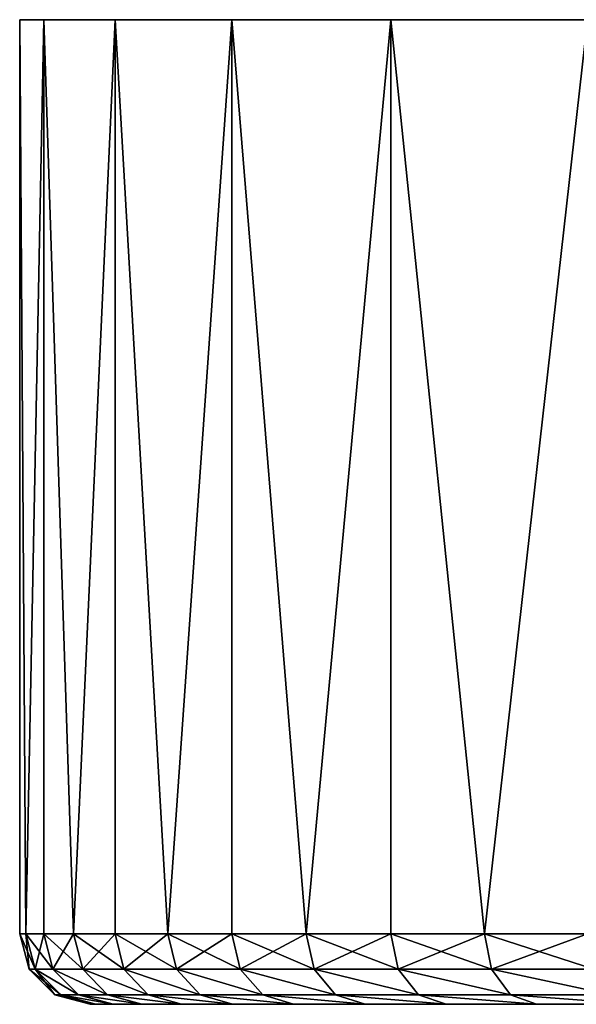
# Model space of a CAD drawing. Header units: millimetres. Extents: x 8 to 152, y -272 to 223.
# Tile 10 of 35: x 14 to 30, y 195 to 223. Entities that reach past the tile are written whole.
import ezdxf

# ---------------------------------------------------------------- set-up
doc = ezdxf.new("R2010")
doc.units = ezdxf.units.MM
doc.header["$LTSCALE"] = 25.4
doc.layers.get('0').update_dxf_attribs({"true_color": 0xff5454})

# ---------------------------------------------------------------- blocks, each defined once
blk = doc.blocks.new('EYE-SUPER-6487-6494-6501.STL#3')
at = {"color": 250, "true_color": 0x262626}
mesh = blk.add_polyface(dxfattribs=at)
corners = [(14.387, 222.515, 223.201), (13.876, 196.515, 227.302), (13.705, 222.515, 231.431)]
mesh.append_faces([[corners[k] for k in face] for face in [(0, 1, 2)]], dxfattribs={"color": 250})
mesh = blk.add_polyface(dxfattribs=at)
corners = [(13.705, 222.515, 231.431), (13.876, 196.515, 227.302), (13.705, 196.515, 231.431)]
mesh.append_faces([[corners[k] for k in face] for face in [(0, 1, 2)]], dxfattribs={"color": 250})
mesh = blk.add_polyface(dxfattribs=at)
corners = [(13.705, 222.515, 231.431), (13.705, 196.515, 231.431), (13.876, 196.515, 235.56)]
mesh.append_faces([[corners[k] for k in face] for face in [(0, 1, 2)]], dxfattribs={"color": 250})
mesh = blk.add_polyface(dxfattribs=at)
corners = [(13.705, 222.515, 231.431), (13.876, 196.515, 235.56), (14.387, 222.515, 239.66)]
mesh.append_faces([[corners[k] for k in face] for face in [(0, 1, 2)]], dxfattribs={"color": 250})
mesh = blk.add_polyface(dxfattribs=at)
corners = [(51.431, 222.515, 182.961), (67.834, 222.515, 181.601), (59.576, 222.515, 181.601), (75.979, 222.515, 182.961), (43.62, 222.515, 185.642), (83.79, 222.515, 185.642), (36.357, 222.515, 189.572), (91.052, 222.515, 189.572), (29.841, 222.515, 194.644), (97.569, 222.515, 194.644), (24.248, 222.515, 200.72), (103.162, 222.515, 200.72), (19.731, 222.515, 207.633), (64.338, 222.515, 204.219), (61.843, 222.515, 204.522), (59.775, 222.515, 205.949), (58.607, 222.515, 208.174), (16.414, 222.515, 215.196), (58.607, 222.515, 210.687), (59.775, 222.515, 212.912), (61.843, 222.515, 214.339), (64.338, 222.515, 214.642), (107.679, 222.515, 207.633), (66.687, 222.515, 205.11), (68.354, 222.515, 206.991), (68.955, 222.515, 209.431), (110.996, 222.515, 215.196), (68.354, 222.515, 211.87), (66.687, 222.515, 213.751), (14.387, 222.515, 223.201), (113.023, 222.515, 223.201), (13.705, 222.515, 231.431), (113.705, 222.515, 231.431), (14.387, 222.515, 239.66), (113.023, 222.515, 239.66), (16.414, 222.515, 247.666), (110.996, 222.515, 247.666), (19.731, 222.515, 255.228), (107.679, 222.515, 255.228), (24.248, 222.515, 262.141), (103.162, 222.515, 262.141), (29.841, 222.515, 268.217), (97.569, 222.515, 268.217), (58.205, 222.515, 271.431), (36.357, 222.515, 273.289), (58.205, 222.515, 281.127), (43.62, 222.515, 277.219), (51.431, 222.515, 279.901), (69.205, 222.515, 271.431), (91.052, 222.515, 273.289), (69.205, 222.515, 281.127), (83.79, 222.515, 277.219), (75.979, 222.515, 279.901)]
mesh.append_faces([[corners[k] for k in face] for face in [(0, 1, 2), (45, 46, 47), (51, 50, 52)]], dxfattribs={"vtx0": -1, "color": 250})
mesh.append_faces([[corners[k] for k in face] for face in [(1, 0, 3), (3, 4, 5), (5, 6, 7), (7, 8, 9), (9, 10, 11), (13, 12, 14), (14, 12, 15), (15, 12, 16), (16, 17, 18), (18, 17, 19), (19, 17, 20), (20, 17, 21), (22, 25, 26), (26, 29, 30), (30, 31, 32), (32, 33, 34), (34, 35, 36), (36, 37, 38), (38, 39, 40), (40, 41, 42), (43, 44, 45), (42, 48, 49), (48, 42, 43), (49, 50, 51)]], dxfattribs={"vtx0": -1, "vtx1": -1, "color": 250})
mesh.append_faces([[corners[k] for k in face] for face in [(11, 12, 13), (26, 21, 17), (42, 41, 43)]], dxfattribs={"vtx0": -1, "vtx1": -1, "vtx2": -1, "color": 250})
mesh.append_faces([[corners[k] for k in face] for face in [(3, 0, 4), (5, 4, 6), (7, 6, 8), (9, 8, 10), (11, 10, 12), (16, 12, 17), (13, 22, 11), (22, 13, 23), (22, 23, 24), (22, 24, 25), (26, 25, 27), (26, 27, 28), (26, 28, 21), (26, 17, 29), (30, 29, 31), (32, 31, 33), (34, 33, 35), (36, 35, 37), (38, 37, 39), (40, 39, 41), (43, 41, 44), (45, 44, 46), (49, 48, 50)]], dxfattribs={"vtx0": -1, "vtx2": -1, "color": 250})
mesh = blk.add_polyface(dxfattribs=at)
corners = [(14.387, 222.515, 223.201), (14.387, 196.515, 223.201), (13.876, 196.515, 227.302)]
mesh.append_faces([[corners[k] for k in face] for face in [(0, 1, 2)]], dxfattribs={"color": 250})
mesh = blk.add_polyface(dxfattribs=at)
corners = [(14.387, 222.515, 239.66), (13.876, 196.515, 235.56), (14.387, 196.515, 239.66)]
mesh.append_faces([[corners[k] for k in face] for face in [(0, 1, 2)]], dxfattribs={"color": 250})
mesh = blk.add_polyface(dxfattribs=at)
corners = [(14.387, 222.515, 223.201), (15.235, 196.515, 219.156), (14.387, 196.515, 223.201)]
mesh.append_faces([[corners[k] for k in face] for face in [(0, 1, 2)]], dxfattribs={"color": 250})
mesh = blk.add_polyface(dxfattribs=at)
corners = [(16.414, 222.515, 215.196), (15.235, 196.515, 219.156), (14.387, 222.515, 223.201)]
mesh.append_faces([[corners[k] for k in face] for face in [(0, 1, 2)]], dxfattribs={"color": 250})
mesh = blk.add_polyface(dxfattribs=at)
corners = [(14.387, 222.515, 239.66), (15.235, 196.515, 243.705), (16.414, 222.515, 247.666)]
mesh.append_faces([[corners[k] for k in face] for face in [(0, 1, 2)]], dxfattribs={"color": 250})
mesh = blk.add_polyface(dxfattribs=at)
corners = [(14.387, 222.515, 239.66), (14.387, 196.515, 239.66), (15.235, 196.515, 243.705)]
mesh.append_faces([[corners[k] for k in face] for face in [(0, 1, 2)]], dxfattribs={"color": 250})
mesh = blk.add_polyface(dxfattribs=at)
corners = [(16.414, 222.515, 215.196), (16.414, 196.515, 215.196), (15.235, 196.515, 219.156)]
mesh.append_faces([[corners[k] for k in face] for face in [(0, 1, 2)]], dxfattribs={"color": 250})
mesh = blk.add_polyface(dxfattribs=at)
corners = [(16.414, 222.515, 247.666), (15.235, 196.515, 243.705), (16.414, 196.515, 247.666)]
mesh.append_faces([[corners[k] for k in face] for face in [(0, 1, 2)]], dxfattribs={"color": 250})
mesh = blk.add_polyface(dxfattribs=at)
corners = [(16.414, 222.515, 215.196), (17.916, 196.515, 211.346), (16.414, 196.515, 215.196)]
mesh.append_faces([[corners[k] for k in face] for face in [(0, 1, 2)]], dxfattribs={"color": 250})
mesh = blk.add_polyface(dxfattribs=at)
corners = [(19.731, 222.515, 207.633), (17.916, 196.515, 211.346), (16.414, 222.515, 215.196)]
mesh.append_faces([[corners[k] for k in face] for face in [(0, 1, 2)]], dxfattribs={"color": 250})
mesh = blk.add_polyface(dxfattribs=at)
corners = [(16.414, 222.515, 247.666), (17.916, 196.515, 251.515), (19.731, 222.515, 255.228)]
mesh.append_faces([[corners[k] for k in face] for face in [(0, 1, 2)]], dxfattribs={"color": 250})
mesh = blk.add_polyface(dxfattribs=at)
corners = [(16.414, 222.515, 247.666), (16.414, 196.515, 247.666), (17.916, 196.515, 251.515)]
mesh.append_faces([[corners[k] for k in face] for face in [(0, 1, 2)]], dxfattribs={"color": 250})
mesh = blk.add_polyface(dxfattribs=at)
corners = [(19.731, 222.515, 207.633), (19.731, 196.515, 207.633), (17.916, 196.515, 211.346)]
mesh.append_faces([[corners[k] for k in face] for face in [(0, 1, 2)]], dxfattribs={"color": 250})
mesh = blk.add_polyface(dxfattribs=at)
corners = [(19.731, 222.515, 255.228), (17.916, 196.515, 251.515), (19.731, 196.515, 255.228)]
mesh.append_faces([[corners[k] for k in face] for face in [(0, 1, 2)]], dxfattribs={"color": 250})
mesh = blk.add_polyface(dxfattribs=at)
corners = [(19.731, 222.515, 207.633), (21.847, 196.515, 204.083), (19.731, 196.515, 207.633)]
mesh.append_faces([[corners[k] for k in face] for face in [(0, 1, 2)]], dxfattribs={"color": 250})
mesh = blk.add_polyface(dxfattribs=at)
corners = [(24.248, 222.515, 200.72), (21.847, 196.515, 204.083), (19.731, 222.515, 207.633)]
mesh.append_faces([[corners[k] for k in face] for face in [(0, 1, 2)]], dxfattribs={"color": 250})
mesh = blk.add_polyface(dxfattribs=at)
corners = [(19.731, 222.515, 255.228), (21.847, 196.515, 258.778), (24.248, 222.515, 262.141)]
mesh.append_faces([[corners[k] for k in face] for face in [(0, 1, 2)]], dxfattribs={"color": 250})
mesh = blk.add_polyface(dxfattribs=at)
corners = [(19.731, 222.515, 255.228), (19.731, 196.515, 255.228), (21.847, 196.515, 258.778)]
mesh.append_faces([[corners[k] for k in face] for face in [(0, 1, 2)]], dxfattribs={"color": 250})
mesh = blk.add_polyface(dxfattribs=at)
corners = [(24.248, 222.515, 200.72), (24.248, 196.515, 200.72), (21.847, 196.515, 204.083)]
mesh.append_faces([[corners[k] for k in face] for face in [(0, 1, 2)]], dxfattribs={"color": 250})
mesh = blk.add_polyface(dxfattribs=at)
corners = [(24.248, 222.515, 262.141), (21.847, 196.515, 258.778), (24.248, 196.515, 262.141)]
mesh.append_faces([[corners[k] for k in face] for face in [(0, 1, 2)]], dxfattribs={"color": 250})
mesh = blk.add_polyface(dxfattribs=at)
corners = [(24.248, 222.515, 200.72), (26.919, 196.515, 197.567), (24.248, 196.515, 200.72)]
mesh.append_faces([[corners[k] for k in face] for face in [(0, 1, 2)]], dxfattribs={"color": 250})
mesh = blk.add_polyface(dxfattribs=at)
corners = [(29.841, 222.515, 194.644), (26.919, 196.515, 197.567), (24.248, 222.515, 200.72)]
mesh.append_faces([[corners[k] for k in face] for face in [(0, 1, 2)]], dxfattribs={"color": 250})
mesh = blk.add_polyface(dxfattribs=at)
corners = [(24.248, 222.515, 262.141), (26.919, 196.515, 265.295), (29.841, 222.515, 268.217)]
mesh.append_faces([[corners[k] for k in face] for face in [(0, 1, 2)]], dxfattribs={"color": 250})
mesh = blk.add_polyface(dxfattribs=at)
corners = [(24.248, 222.515, 262.141), (24.248, 196.515, 262.141), (26.919, 196.515, 265.295)]
mesh.append_faces([[corners[k] for k in face] for face in [(0, 1, 2)]], dxfattribs={"color": 250})
mesh = blk.add_polyface(dxfattribs=at)
corners = [(29.841, 222.515, 194.644), (29.841, 196.515, 194.644), (26.919, 196.515, 197.567)]
mesh.append_faces([[corners[k] for k in face] for face in [(0, 1, 2)]], dxfattribs={"color": 250})
mesh = blk.add_polyface(dxfattribs=at)
corners = [(29.841, 222.515, 268.217), (26.919, 196.515, 265.295), (29.841, 196.515, 268.217)]
mesh.append_faces([[corners[k] for k in face] for face in [(0, 1, 2)]], dxfattribs={"color": 250})
mesh = blk.add_polyface(dxfattribs=at)
corners = [(13.876, 196.515, 235.56), (13.973, 195.515, 231.431), (14.143, 195.515, 235.537), (13.705, 196.515, 231.431)]
mesh.append_faces([[corners[k] for k in face] for face in [(0, 1, 2), (1, 0, 3)]], dxfattribs={"vtx0": -1, "color": 250})
mesh = blk.add_polyface(dxfattribs=at)
corners = [(13.705, 196.515, 231.431), (14.143, 195.515, 227.324), (13.973, 195.515, 231.431), (13.876, 196.515, 227.302)]
mesh.append_faces([[corners[k] for k in face] for face in [(0, 1, 2), (1, 0, 3)]], dxfattribs={"vtx0": -1, "color": 250})
mesh = blk.add_polyface(dxfattribs=at)
corners = [(14.387, 196.515, 239.66), (14.143, 195.515, 235.537), (14.651, 195.515, 239.616), (13.876, 196.515, 235.56)]
mesh.append_faces([[corners[k] for k in face] for face in [(0, 1, 2), (1, 0, 3)]], dxfattribs={"vtx0": -1, "color": 250})
mesh = blk.add_polyface(dxfattribs=at)
corners = [(13.876, 196.515, 227.302), (14.651, 195.515, 223.245), (14.143, 195.515, 227.324), (14.387, 196.515, 223.201)]
mesh.append_faces([[corners[k] for k in face] for face in [(0, 1, 2), (1, 0, 3)]], dxfattribs={"vtx0": -1, "color": 250})
mesh = blk.add_polyface(dxfattribs=at)
corners = [(15.235, 196.515, 243.705), (14.651, 195.515, 239.616), (15.495, 195.515, 243.639), (14.387, 196.515, 239.66)]
mesh.append_faces([[corners[k] for k in face] for face in [(0, 1, 2), (1, 0, 3)]], dxfattribs={"vtx0": -1, "color": 250})
mesh = blk.add_polyface(dxfattribs=at)
corners = [(14.387, 196.515, 223.201), (15.495, 195.515, 219.222), (14.651, 195.515, 223.245), (15.235, 196.515, 219.156)]
mesh.append_faces([[corners[k] for k in face] for face in [(0, 1, 2), (1, 0, 3)]], dxfattribs={"vtx0": -1, "color": 250})
mesh = blk.add_polyface(dxfattribs=at)
corners = [(16.414, 196.515, 247.666), (15.495, 195.515, 243.639), (16.667, 195.515, 247.579), (15.235, 196.515, 243.705)]
mesh.append_faces([[corners[k] for k in face] for face in [(0, 1, 2), (1, 0, 3)]], dxfattribs={"vtx0": -1, "color": 250})
mesh = blk.add_polyface(dxfattribs=at)
corners = [(15.235, 196.515, 219.156), (16.667, 195.515, 215.283), (15.495, 195.515, 219.222), (16.414, 196.515, 215.196)]
mesh.append_faces([[corners[k] for k in face] for face in [(0, 1, 2), (1, 0, 3)]], dxfattribs={"vtx0": -1, "color": 250})
mesh = blk.add_polyface(dxfattribs=at)
corners = [(17.916, 196.515, 251.515), (16.667, 195.515, 247.579), (18.162, 195.515, 251.408), (16.414, 196.515, 247.666)]
mesh.append_faces([[corners[k] for k in face] for face in [(0, 1, 2), (1, 0, 3)]], dxfattribs={"vtx0": -1, "color": 250})
mesh = blk.add_polyface(dxfattribs=at)
corners = [(16.414, 196.515, 215.196), (18.162, 195.515, 211.453), (16.667, 195.515, 215.283), (17.916, 196.515, 211.346)]
mesh.append_faces([[corners[k] for k in face] for face in [(0, 1, 2), (1, 0, 3)]], dxfattribs={"vtx0": -1, "color": 250})
mesh = blk.add_polyface(dxfattribs=at)
corners = [(19.731, 196.515, 255.228), (18.162, 195.515, 251.408), (19.967, 195.515, 255.1), (17.916, 196.515, 251.515)]
mesh.append_faces([[corners[k] for k in face] for face in [(0, 1, 2), (1, 0, 3)]], dxfattribs={"vtx0": -1, "color": 250})
mesh = blk.add_polyface(dxfattribs=at)
corners = [(17.916, 196.515, 211.346), (19.967, 195.515, 207.761), (18.162, 195.515, 211.453), (19.731, 196.515, 207.633)]
mesh.append_faces([[corners[k] for k in face] for face in [(0, 1, 2), (1, 0, 3)]], dxfattribs={"vtx0": -1, "color": 250})
mesh = blk.add_polyface(dxfattribs=at)
corners = [(21.847, 196.515, 258.778), (19.967, 195.515, 255.1), (22.071, 195.515, 258.631), (19.731, 196.515, 255.228)]
mesh.append_faces([[corners[k] for k in face] for face in [(0, 1, 2), (1, 0, 3)]], dxfattribs={"vtx0": -1, "color": 250})
mesh = blk.add_polyface(dxfattribs=at)
corners = [(19.731, 196.515, 207.633), (22.071, 195.515, 204.23), (19.967, 195.515, 207.761), (21.847, 196.515, 204.083)]
mesh.append_faces([[corners[k] for k in face] for face in [(0, 1, 2), (1, 0, 3)]], dxfattribs={"vtx0": -1, "color": 250})
mesh = blk.add_polyface(dxfattribs=at)
corners = [(24.248, 196.515, 262.141), (22.071, 195.515, 258.631), (24.459, 195.515, 261.977), (21.847, 196.515, 258.778)]
mesh.append_faces([[corners[k] for k in face] for face in [(0, 1, 2), (1, 0, 3)]], dxfattribs={"vtx0": -1, "color": 250})
mesh = blk.add_polyface(dxfattribs=at)
corners = [(21.847, 196.515, 204.083), (24.459, 195.515, 200.885), (22.071, 195.515, 204.23), (24.248, 196.515, 200.72)]
mesh.append_faces([[corners[k] for k in face] for face in [(0, 1, 2), (1, 0, 3)]], dxfattribs={"vtx0": -1, "color": 250})
mesh = blk.add_polyface(dxfattribs=at)
corners = [(26.919, 196.515, 265.295), (24.459, 195.515, 261.977), (27.116, 195.515, 265.113), (24.248, 196.515, 262.141)]
mesh.append_faces([[corners[k] for k in face] for face in [(0, 1, 2), (1, 0, 3)]], dxfattribs={"vtx0": -1, "color": 250})
mesh = blk.add_polyface(dxfattribs=at)
corners = [(24.248, 196.515, 200.72), (27.116, 195.515, 197.748), (24.459, 195.515, 200.885), (26.919, 196.515, 197.567)]
mesh.append_faces([[corners[k] for k in face] for face in [(0, 1, 2), (1, 0, 3)]], dxfattribs={"vtx0": -1, "color": 250})
mesh = blk.add_polyface(dxfattribs=at)
corners = [(27.116, 195.515, 265.113), (29.841, 196.515, 268.217), (26.919, 196.515, 265.295), (30.022, 195.515, 268.02)]
mesh.append_faces([[corners[k] for k in face] for face in [(0, 1, 2), (1, 0, 3)]], dxfattribs={"vtx0": -1, "color": 250})
mesh = blk.add_polyface(dxfattribs=at)
corners = [(26.919, 196.515, 197.567), (30.022, 195.515, 194.842), (27.116, 195.515, 197.748), (29.841, 196.515, 194.644)]
mesh.append_faces([[corners[k] for k in face] for face in [(0, 1, 2), (1, 0, 3)]], dxfattribs={"vtx0": -1, "color": 250})
mesh = blk.add_polyface(dxfattribs=at)
corners = [(14.143, 195.515, 235.537), (14.705, 194.783, 231.431), (14.872, 194.783, 235.477), (13.973, 195.515, 231.431)]
mesh.append_faces([[corners[k] for k in face] for face in [(0, 1, 2), (1, 0, 3)]], dxfattribs={"vtx0": -1, "color": 250})
mesh = blk.add_polyface(dxfattribs=at)
corners = [(13.973, 195.515, 231.431), (14.872, 194.783, 227.384), (14.705, 194.783, 231.431), (14.143, 195.515, 227.324)]
mesh.append_faces([[corners[k] for k in face] for face in [(0, 1, 2), (1, 0, 3)]], dxfattribs={"vtx0": -1, "color": 250})
mesh = blk.add_polyface(dxfattribs=at)
corners = [(15.373, 194.783, 239.496), (14.143, 195.515, 235.537), (14.872, 194.783, 235.477), (14.651, 195.515, 239.616)]
mesh.append_faces([[corners[k] for k in face] for face in [(0, 1, 2), (1, 0, 3)]], dxfattribs={"vtx0": -1, "color": 250})
mesh = blk.add_polyface(dxfattribs=at)
corners = [(15.373, 194.783, 223.365), (14.143, 195.515, 227.324), (14.651, 195.515, 223.245), (14.872, 194.783, 227.384)]
mesh.append_faces([[corners[k] for k in face] for face in [(0, 1, 2), (1, 0, 3)]], dxfattribs={"vtx0": -1, "color": 250})
mesh = blk.add_polyface(dxfattribs=at)
corners = [(16.204, 194.783, 243.459), (14.651, 195.515, 239.616), (15.373, 194.783, 239.496), (15.495, 195.515, 243.639)]
mesh.append_faces([[corners[k] for k in face] for face in [(0, 1, 2), (1, 0, 3)]], dxfattribs={"vtx0": -1, "color": 250})
mesh = blk.add_polyface(dxfattribs=at)
corners = [(16.204, 194.783, 219.402), (14.651, 195.515, 223.245), (15.495, 195.515, 219.222), (15.373, 194.783, 223.365)]
mesh.append_faces([[corners[k] for k in face] for face in [(0, 1, 2), (1, 0, 3)]], dxfattribs={"vtx0": -1, "color": 250})
mesh = blk.add_polyface(dxfattribs=at)
corners = [(17.36, 194.783, 247.341), (15.495, 195.515, 243.639), (16.204, 194.783, 243.459), (16.667, 195.515, 247.579)]
mesh.append_faces([[corners[k] for k in face] for face in [(0, 1, 2), (1, 0, 3)]], dxfattribs={"vtx0": -1, "color": 250})
mesh = blk.add_polyface(dxfattribs=at)
corners = [(17.36, 194.783, 215.52), (15.495, 195.515, 219.222), (16.667, 195.515, 215.283), (16.204, 194.783, 219.402)]
mesh.append_faces([[corners[k] for k in face] for face in [(0, 1, 2), (1, 0, 3)]], dxfattribs={"vtx0": -1, "color": 250})
mesh = blk.add_polyface(dxfattribs=at)
corners = [(18.832, 194.783, 251.114), (16.667, 195.515, 247.579), (17.36, 194.783, 247.341), (18.162, 195.515, 251.408)]
mesh.append_faces([[corners[k] for k in face] for face in [(0, 1, 2), (1, 0, 3)]], dxfattribs={"vtx0": -1, "color": 250})
mesh = blk.add_polyface(dxfattribs=at)
corners = [(18.832, 194.783, 211.748), (16.667, 195.515, 215.283), (18.162, 195.515, 211.453), (17.36, 194.783, 215.52)]
mesh.append_faces([[corners[k] for k in face] for face in [(0, 1, 2), (1, 0, 3)]], dxfattribs={"vtx0": -1, "color": 250})
mesh = blk.add_polyface(dxfattribs=at)
corners = [(20.611, 194.783, 254.752), (18.162, 195.515, 251.408), (18.832, 194.783, 251.114), (19.967, 195.515, 255.1)]
mesh.append_faces([[corners[k] for k in face] for face in [(0, 1, 2), (1, 0, 3)]], dxfattribs={"vtx0": -1, "color": 250})
mesh = blk.add_polyface(dxfattribs=at)
corners = [(20.611, 194.783, 208.109), (18.162, 195.515, 211.453), (19.967, 195.515, 207.761), (18.832, 194.783, 211.748)]
mesh.append_faces([[corners[k] for k in face] for face in [(0, 1, 2), (1, 0, 3)]], dxfattribs={"vtx0": -1, "color": 250})
mesh = blk.add_polyface(dxfattribs=at)
corners = [(22.684, 194.783, 258.231), (19.967, 195.515, 255.1), (20.611, 194.783, 254.752), (22.071, 195.515, 258.631)]
mesh.append_faces([[corners[k] for k in face] for face in [(0, 1, 2), (1, 0, 3)]], dxfattribs={"vtx0": -1, "color": 250})
mesh = blk.add_polyface(dxfattribs=at)
corners = [(22.684, 194.783, 204.63), (19.967, 195.515, 207.761), (22.071, 195.515, 204.23), (20.611, 194.783, 208.109)]
mesh.append_faces([[corners[k] for k in face] for face in [(0, 1, 2), (1, 0, 3)]], dxfattribs={"vtx0": -1, "color": 250})
mesh = blk.add_polyface(dxfattribs=at)
corners = [(25.037, 194.783, 261.527), (22.071, 195.515, 258.631), (22.684, 194.783, 258.231), (24.459, 195.515, 261.977)]
mesh.append_faces([[corners[k] for k in face] for face in [(0, 1, 2), (1, 0, 3)]], dxfattribs={"vtx0": -1, "color": 250})
mesh = blk.add_polyface(dxfattribs=at)
corners = [(25.037, 194.783, 201.334), (22.071, 195.515, 204.23), (24.459, 195.515, 200.885), (22.684, 194.783, 204.63)]
mesh.append_faces([[corners[k] for k in face] for face in [(0, 1, 2), (1, 0, 3)]], dxfattribs={"vtx0": -1, "color": 250})
mesh = blk.add_polyface(dxfattribs=at)
corners = [(27.654, 194.783, 264.617), (24.459, 195.515, 261.977), (25.037, 194.783, 261.527), (27.116, 195.515, 265.113)]
mesh.append_faces([[corners[k] for k in face] for face in [(0, 1, 2), (1, 0, 3)]], dxfattribs={"vtx0": -1, "color": 250})
mesh = blk.add_polyface(dxfattribs=at)
corners = [(27.654, 194.783, 198.244), (24.459, 195.515, 200.885), (27.116, 195.515, 197.748), (25.037, 194.783, 201.334)]
mesh.append_faces([[corners[k] for k in face] for face in [(0, 1, 2), (1, 0, 3)]], dxfattribs={"vtx0": -1, "color": 250})
mesh = blk.add_polyface(dxfattribs=at)
corners = [(30.518, 194.783, 267.481), (27.116, 195.515, 265.113), (27.654, 194.783, 264.617), (30.022, 195.515, 268.02)]
mesh.append_faces([[corners[k] for k in face] for face in [(0, 1, 2), (1, 0, 3)]], dxfattribs={"vtx0": -1, "color": 250})
mesh = blk.add_polyface(dxfattribs=at)
corners = [(30.518, 194.783, 195.38), (27.116, 195.515, 197.748), (30.022, 195.515, 194.842), (27.654, 194.783, 198.244)]
mesh.append_faces([[corners[k] for k in face] for face in [(0, 1, 2), (1, 0, 3)]], dxfattribs={"vtx0": -1, "color": 250})
mesh = blk.add_polyface(dxfattribs=at)
corners = [(15.869, 194.515, 235.394), (14.705, 194.783, 231.431), (15.705, 194.515, 231.431), (14.872, 194.783, 235.477)]
mesh.append_faces([[corners[k] for k in face] for face in [(0, 1, 2), (1, 0, 3)]], dxfattribs={"vtx0": -1, "color": 250})
mesh = blk.add_polyface(dxfattribs=at)
corners = [(15.869, 194.515, 227.467), (14.705, 194.783, 231.431), (14.872, 194.783, 227.384), (15.705, 194.515, 231.431)]
mesh.append_faces([[corners[k] for k in face] for face in [(0, 1, 2), (1, 0, 3)]], dxfattribs={"vtx0": -1, "color": 250})
mesh = blk.add_polyface(dxfattribs=at)
corners = [(16.36, 194.515, 239.331), (14.872, 194.783, 235.477), (15.869, 194.515, 235.394), (15.373, 194.783, 239.496)]
mesh.append_faces([[corners[k] for k in face] for face in [(0, 1, 2), (1, 0, 3)]], dxfattribs={"vtx0": -1, "color": 250})
mesh = blk.add_polyface(dxfattribs=at)
corners = [(16.36, 194.515, 223.53), (14.872, 194.783, 227.384), (15.373, 194.783, 223.365), (15.869, 194.515, 227.467)]
mesh.append_faces([[corners[k] for k in face] for face in [(0, 1, 2), (1, 0, 3)]], dxfattribs={"vtx0": -1, "color": 250})
mesh = blk.add_polyface(dxfattribs=at)
corners = [(17.174, 194.515, 243.214), (15.373, 194.783, 239.496), (16.36, 194.515, 239.331), (16.204, 194.783, 243.459)]
mesh.append_faces([[corners[k] for k in face] for face in [(0, 1, 2), (1, 0, 3)]], dxfattribs={"vtx0": -1, "color": 250})
mesh = blk.add_polyface(dxfattribs=at)
corners = [(17.174, 194.515, 219.647), (15.373, 194.783, 223.365), (16.204, 194.783, 219.402), (16.36, 194.515, 223.53)]
mesh.append_faces([[corners[k] for k in face] for face in [(0, 1, 2), (1, 0, 3)]], dxfattribs={"vtx0": -1, "color": 250})
mesh = blk.add_polyface(dxfattribs=at)
corners = [(18.306, 194.515, 247.016), (16.204, 194.783, 243.459), (17.174, 194.515, 243.214), (17.36, 194.783, 247.341)]
mesh.append_faces([[corners[k] for k in face] for face in [(0, 1, 2), (1, 0, 3)]], dxfattribs={"vtx0": -1, "color": 250})
mesh = blk.add_polyface(dxfattribs=at)
corners = [(18.306, 194.515, 215.845), (16.204, 194.783, 219.402), (17.36, 194.783, 215.52), (17.174, 194.515, 219.647)]
mesh.append_faces([[corners[k] for k in face] for face in [(0, 1, 2), (1, 0, 3)]], dxfattribs={"vtx0": -1, "color": 250})
mesh = blk.add_polyface(dxfattribs=at)
corners = [(19.748, 194.515, 250.712), (17.36, 194.783, 247.341), (18.306, 194.515, 247.016), (18.832, 194.783, 251.114)]
mesh.append_faces([[corners[k] for k in face] for face in [(0, 1, 2), (1, 0, 3)]], dxfattribs={"vtx0": -1, "color": 250})
mesh = blk.add_polyface(dxfattribs=at)
corners = [(19.748, 194.515, 212.149), (17.36, 194.783, 215.52), (18.832, 194.783, 211.748), (18.306, 194.515, 215.845)]
mesh.append_faces([[corners[k] for k in face] for face in [(0, 1, 2), (1, 0, 3)]], dxfattribs={"vtx0": -1, "color": 250})
mesh = blk.add_polyface(dxfattribs=at)
corners = [(21.49, 194.515, 254.276), (18.832, 194.783, 251.114), (19.748, 194.515, 250.712), (20.611, 194.783, 254.752)]
mesh.append_faces([[corners[k] for k in face] for face in [(0, 1, 2), (1, 0, 3)]], dxfattribs={"vtx0": -1, "color": 250})
mesh = blk.add_polyface(dxfattribs=at)
corners = [(21.49, 194.515, 208.585), (18.832, 194.783, 211.748), (20.611, 194.783, 208.109), (19.748, 194.515, 212.149)]
mesh.append_faces([[corners[k] for k in face] for face in [(0, 1, 2), (1, 0, 3)]], dxfattribs={"vtx0": -1, "color": 250})
mesh = blk.add_polyface(dxfattribs=at)
corners = [(23.521, 194.515, 257.684), (20.611, 194.783, 254.752), (21.49, 194.515, 254.276), (22.684, 194.783, 258.231)]
mesh.append_faces([[corners[k] for k in face] for face in [(0, 1, 2), (1, 0, 3)]], dxfattribs={"vtx0": -1, "color": 250})
mesh = blk.add_polyface(dxfattribs=at)
corners = [(23.521, 194.515, 205.177), (20.611, 194.783, 208.109), (22.684, 194.783, 204.63), (21.49, 194.515, 208.585)]
mesh.append_faces([[corners[k] for k in face] for face in [(0, 1, 2), (1, 0, 3)]], dxfattribs={"vtx0": -1, "color": 250})
mesh = blk.add_polyface(dxfattribs=at)
corners = [(25.826, 194.515, 260.913), (22.684, 194.783, 258.231), (23.521, 194.515, 257.684), (25.037, 194.783, 261.527)]
mesh.append_faces([[corners[k] for k in face] for face in [(0, 1, 2), (1, 0, 3)]], dxfattribs={"vtx0": -1, "color": 250})
mesh = blk.add_polyface(dxfattribs=at)
corners = [(25.826, 194.515, 201.948), (22.684, 194.783, 204.63), (25.037, 194.783, 201.334), (23.521, 194.515, 205.177)]
mesh.append_faces([[corners[k] for k in face] for face in [(0, 1, 2), (1, 0, 3)]], dxfattribs={"vtx0": -1, "color": 250})
mesh = blk.add_polyface(dxfattribs=at)
corners = [(28.39, 194.515, 263.94), (25.037, 194.783, 261.527), (25.826, 194.515, 260.913), (27.654, 194.783, 264.617)]
mesh.append_faces([[corners[k] for k in face] for face in [(0, 1, 2), (1, 0, 3)]], dxfattribs={"vtx0": -1, "color": 250})
mesh = blk.add_polyface(dxfattribs=at)
corners = [(28.39, 194.515, 198.921), (25.037, 194.783, 201.334), (27.654, 194.783, 198.244), (25.826, 194.515, 201.948)]
mesh.append_faces([[corners[k] for k in face] for face in [(0, 1, 2), (1, 0, 3)]], dxfattribs={"vtx0": -1, "color": 250})
mesh = blk.add_polyface(dxfattribs=at)
corners = [(31.195, 194.515, 266.745), (27.654, 194.783, 264.617), (28.39, 194.515, 263.94), (30.518, 194.783, 267.481)]
mesh.append_faces([[corners[k] for k in face] for face in [(0, 1, 2), (1, 0, 3)]], dxfattribs={"vtx0": -1, "color": 250})
mesh = blk.add_polyface(dxfattribs=at)
corners = [(31.195, 194.515, 196.116), (27.654, 194.783, 198.244), (30.518, 194.783, 195.38), (28.39, 194.515, 198.921)]
mesh.append_faces([[corners[k] for k in face] for face in [(0, 1, 2), (1, 0, 3)]], dxfattribs={"vtx0": -1, "color": 250})
mesh = blk.add_polyface(dxfattribs=at)
corners = [(67.669, 194.515, 183.595), (59.741, 194.515, 183.595), (63.705, 194.515, 183.431), (71.605, 194.515, 184.085), (55.804, 194.515, 184.085), (75.488, 194.515, 184.899), (51.922, 194.515, 184.899), (79.29, 194.515, 186.031), (48.119, 194.515, 186.031), (82.986, 194.515, 187.473), (44.424, 194.515, 187.473), (86.55, 194.515, 189.216), (40.859, 194.515, 189.216), (89.958, 194.515, 191.247), (37.451, 194.515, 191.247), (93.187, 194.515, 193.552), (34.223, 194.515, 193.552), (96.214, 194.515, 196.116), (31.195, 194.515, 196.116), (99.02, 194.515, 198.921), (28.39, 194.515, 198.921), (101.584, 194.515, 201.948), (25.826, 194.515, 201.948), (103.889, 194.515, 205.177), (64.338, 194.515, 204.219), (66.687, 194.515, 205.11), (68.354, 194.515, 206.991), (105.92, 194.515, 208.585), (68.955, 194.515, 209.431), (107.662, 194.515, 212.149), (68.354, 194.515, 211.87), (66.687, 194.515, 213.751), (109.104, 194.515, 215.845), (64.338, 194.515, 214.642), (23.521, 194.515, 205.177), (61.843, 194.515, 204.522), (59.775, 194.515, 205.949), (21.49, 194.515, 208.585), (58.607, 194.515, 208.174), (58.607, 194.515, 210.687), (19.748, 194.515, 212.149), (59.775, 194.515, 212.912), (18.306, 194.515, 215.845), (61.843, 194.515, 214.339), (110.236, 194.515, 219.647), (17.174, 194.515, 219.647), (111.05, 194.515, 223.53), (16.36, 194.515, 223.53), (111.541, 194.515, 227.467), (15.869, 194.515, 227.467), (111.705, 194.515, 231.431), (15.705, 194.515, 231.431), (111.541, 194.515, 235.394), (15.869, 194.515, 235.394), (111.05, 194.515, 239.331), (16.36, 194.515, 239.331), (110.236, 194.515, 243.214), (17.174, 194.515, 243.214), (109.104, 194.515, 247.016), (18.306, 194.515, 247.016), (107.662, 194.515, 250.712), (19.748, 194.515, 250.712), (105.92, 194.515, 254.276), (21.49, 194.515, 254.276), (103.889, 194.515, 257.684), (23.521, 194.515, 257.684), (101.584, 194.515, 260.913), (25.826, 194.515, 260.913), (99.02, 194.515, 263.94), (28.39, 194.515, 263.94), (96.214, 194.515, 266.745), (31.195, 194.515, 266.745), (93.187, 194.515, 269.309), (34.223, 194.515, 269.309), (89.958, 194.515, 271.615), (37.451, 194.515, 271.615), (86.55, 194.515, 273.645), (40.859, 194.515, 273.645), (82.986, 194.515, 275.388), (44.424, 194.515, 275.388), (79.29, 194.515, 276.83), (48.119, 194.515, 276.83), (75.488, 194.515, 277.962), (51.922, 194.515, 277.962), (71.605, 194.515, 278.776), (55.804, 194.515, 278.776), (67.669, 194.515, 279.267), (59.741, 194.515, 279.267), (63.705, 194.515, 279.431)]
mesh.append_faces([[corners[k] for k in face] for face in [(0, 1, 2), (87, 86, 88)]], dxfattribs={"vtx0": -1, "color": 250})
mesh.append_faces([[corners[k] for k in face] for face in [(1, 3, 4), (4, 5, 6), (6, 7, 8), (8, 9, 10), (10, 11, 12), (12, 13, 14), (14, 15, 16), (16, 17, 18), (18, 19, 20), (20, 21, 22), (24, 23, 25), (25, 23, 26), (26, 27, 28), (28, 29, 30), (30, 29, 31), (31, 32, 33), (34, 36, 37), (37, 39, 40), (40, 41, 42), (42, 44, 45), (45, 46, 47), (47, 48, 49), (49, 50, 51), (51, 52, 53), (53, 54, 55), (55, 56, 57), (57, 58, 59), (59, 60, 61), (61, 62, 63), (63, 64, 65), (65, 66, 67), (67, 68, 69), (69, 70, 71), (71, 72, 73), (73, 74, 75), (75, 76, 77), (77, 78, 79), (79, 80, 81), (81, 82, 83), (83, 84, 85), (85, 86, 87)]], dxfattribs={"vtx0": -1, "vtx1": -1, "color": 250})
mesh.append_faces([[corners[k] for k in face] for face in [(22, 23, 24), (42, 33, 32)]], dxfattribs={"vtx0": -1, "vtx1": -1, "vtx2": -1, "color": 250})
mesh.append_faces([[corners[k] for k in face] for face in [(1, 0, 3), (4, 3, 5), (6, 5, 7), (8, 7, 9), (10, 9, 11), (12, 11, 13), (14, 13, 15), (16, 15, 17), (18, 17, 19), (20, 19, 21), (22, 21, 23), (26, 23, 27), (28, 27, 29), (31, 29, 32), (24, 34, 22), (34, 24, 35), (34, 35, 36), (37, 36, 38), (37, 38, 39), (40, 39, 41), (42, 41, 43), (42, 43, 33), (42, 32, 44), (45, 44, 46), (47, 46, 48), (49, 48, 50), (51, 50, 52), (53, 52, 54), (55, 54, 56), (57, 56, 58), (59, 58, 60), (61, 60, 62), (63, 62, 64), (65, 64, 66), (67, 66, 68), (69, 68, 70), (71, 70, 72), (73, 72, 74), (75, 74, 76), (77, 76, 78), (79, 78, 80), (81, 80, 82), (83, 82, 84), (85, 84, 86)]], dxfattribs={"vtx0": -1, "vtx2": -1, "color": 250})

msp = doc.modelspace()

# ---------------------------------------------------------------- block references
at = {"color": 0}
msp.add_blockref('EYE-SUPER-6487-6494-6501.STL#3', (0, 0), dxfattribs=at)

doc.saveas('drawing.dxf')
